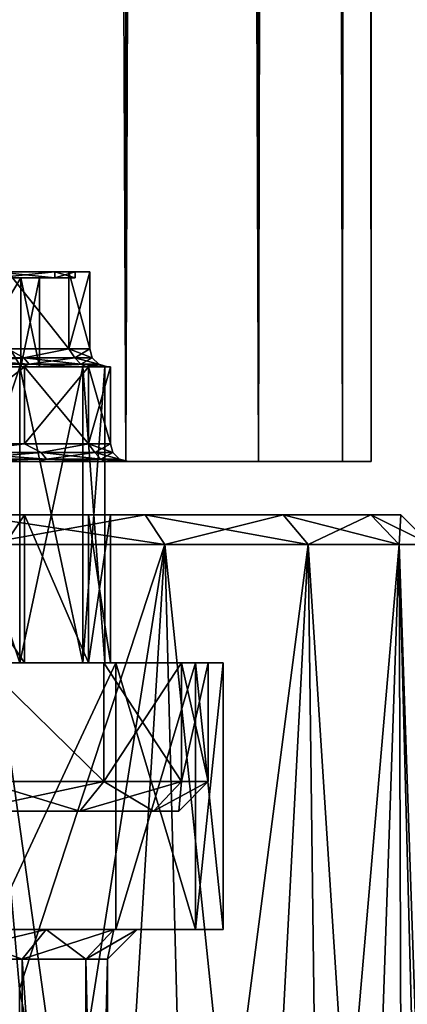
# Model space of a CAD drawing. Header units: millimetres. Extents: x -144 to 364, y -408 to 1133.
# Tile 105 of 256: x 6.06 to 12.61, y 29.99 to 46.61. Entities that reach past the tile are written whole.
import ezdxf

# ---------------------------------------------------------------- set-up
doc = ezdxf.new("R2010")
doc.units = ezdxf.units.MM
doc.header["$LTSCALE"] = 41.718519
for name, color, linetype in [('173', 7, 'CONTINUOUS'), ('174', 7, 'CONTINUOUS'), ('179', 7, 'CONTINUOUS'), ('183', 7, 'CONTINUOUS'), ('184', 7, 'CONTINUOUS'), ('357', 7, 'CONTINUOUS'), ('358', 7, 'CONTINUOUS'), ('359', 7, 'CONTINUOUS'), ('360', 7, 'CONTINUOUS'), ('361', 7, 'CONTINUOUS'), ('362', 7, 'CONTINUOUS'), ('363', 7, 'CONTINUOUS'), ('364', 7, 'CONTINUOUS'), ('368', 7, 'CONTINUOUS'), ('369', 7, 'CONTINUOUS'), ('370', 7, 'CONTINUOUS'), ('371', 7, 'CONTINUOUS'), ('375', 7, 'CONTINUOUS'), ('376', 7, 'CONTINUOUS'), ('389', 7, 'CONTINUOUS'), ('390', 7, 'CONTINUOUS'), ('391', 7, 'CONTINUOUS'), ('392', 7, 'CONTINUOUS'), ('393', 7, 'CONTINUOUS'), ('396', 7, 'CONTINUOUS'), ('397', 7, 'CONTINUOUS'), ('398', 7, 'CONTINUOUS'), ('400', 7, 'CONTINUOUS'), ('401', 7, 'CONTINUOUS'), ('408', 7, 'CONTINUOUS'), ('409', 7, 'CONTINUOUS'), ('410', 7, 'CONTINUOUS'), ('411', 7, 'CONTINUOUS'), ('417', 7, 'CONTINUOUS'), ('418', 7, 'CONTINUOUS'), ('431', 7, 'CONTINUOUS'), ('432', 7, 'CONTINUOUS'), ('433', 7, 'CONTINUOUS'), ('434', 7, 'CONTINUOUS'), ('435', 7, 'CONTINUOUS'), ('436', 7, 'CONTINUOUS'), ('437', 7, 'CONTINUOUS')]:
    doc.layers.add(name, color=color, linetype=linetype)

msp = doc.modelspace()

# ---------------------------------------------------------------- linework, layer by layer
at = {"layer": '173', "color": 7, "linetype": 'CONTINUOUS', "true_color": 0xaaaaaa}
for points in [[(6.108, 15.25, 4.438), (4.438, 15.25, 6.108), (4.438, 30.75, 6.108), (6.108, 15.25, 4.438)], [(6.108, 30.75, 4.438), (6.108, 15.25, 4.438), (4.438, 30.75, 6.108), (6.108, 30.75, 4.438)], [(7.18, 15.25, 2.333), (6.108, 15.25, 4.438), (6.108, 30.75, 4.438), (7.18, 15.25, 2.333)], [(7.18, 30.75, 2.333), (7.18, 15.25, 2.333), (6.108, 30.75, 4.438), (7.18, 30.75, 2.333)], [(7.55, 15.25), (7.18, 15.25, 2.333), (7.55, 30.75), (7.55, 15.25)], [(7.55, 30.75), (7.18, 15.25, 2.333), (7.18, 30.75, 2.333), (7.55, 30.75)]]:
    msp.add_3dface(points, dxfattribs=at)
at = {"layer": '174', "color": 7, "linetype": 'CONTINUOUS', "true_color": 0xaaaaaa}
for points in [[(5.584, 31.25, 7.686), (7.686, 31.25, 5.584), (2.488, 31.25, 7.656), (5.584, 31.25, 7.686)], [(2.488, 31.25, 7.656), (7.686, 31.25, 5.584), (4.732, 31.25, 6.513), (2.488, 31.25, 7.656)], [(7.686, 31.25, -5.584), (5.584, 31.25, -7.686), (4.732, 31.25, -6.513), (7.686, 31.25, -5.584)], [(6.513, 31.25, -4.732), (7.686, 31.25, -5.584), (4.732, 31.25, -6.513), (6.513, 31.25, -4.732)], [(4.732, 31.25, 6.513), (7.686, 31.25, 5.584), (6.513, 31.25, 4.732), (4.732, 31.25, 6.513)], [(9.035, 31.25, -2.936), (7.686, 31.25, -5.584), (6.513, 31.25, -4.732), (9.035, 31.25, -2.936)], [(7.656, 31.25, -2.488), (9.035, 31.25, -2.936), (6.513, 31.25, -4.732), (7.656, 31.25, -2.488)], [(7.686, 31.25, 5.584), (9.035, 31.25, 2.936), (6.513, 31.25, 4.732), (7.686, 31.25, 5.584)], [(6.513, 31.25, 4.732), (9.035, 31.25, 2.936), (7.656, 31.25, 2.488), (6.513, 31.25, 4.732)], [(8.05, 31.25), (9.035, 31.25, -2.936), (7.656, 31.25, -2.488), (8.05, 31.25)], [(9.035, 31.25, 2.936), (9.5, 31.25), (7.656, 31.25, 2.488), (9.035, 31.25, 2.936)], [(7.656, 31.25, 2.488), (9.5, 31.25), (8.05, 31.25), (7.656, 31.25, 2.488)], [(9.5, 31.25), (9.035, 31.25, -2.936), (8.05, 31.25), (9.5, 31.25)]]:
    msp.add_3dface(points, dxfattribs=at)
at = {"layer": '179', "color": 7, "linetype": 'CONTINUOUS', "true_color": 0xaaaaaa}
for points in [[(4.438, 15.25, -6.108), (6.108, 15.25, -4.438), (4.438, 30.75, -6.108), (4.438, 15.25, -6.108)], [(4.438, 30.75, -6.108), (6.108, 15.25, -4.438), (6.108, 30.75, -4.438), (4.438, 30.75, -6.108)], [(6.108, 15.25, -4.438), (7.18, 15.25, -2.333), (6.108, 30.75, -4.438), (6.108, 15.25, -4.438)], [(6.108, 30.75, -4.438), (7.18, 15.25, -2.333), (7.18, 30.75, -2.333), (6.108, 30.75, -4.438)], [(7.18, 15.25, -2.333), (7.55, 15.25), (7.18, 30.75, -2.333), (7.18, 15.25, -2.333)], [(7.55, 15.25), (7.55, 30.75), (7.18, 30.75, -2.333), (7.55, 15.25)]]:
    msp.add_3dface(points, dxfattribs=at)
at = {"layer": '183', "color": 7, "linetype": 'CONTINUOUS', "true_color": 0xaaaaaa}
for points in [[(6.108, 30.75, 4.438), (4.438, 30.75, 6.108), (6.513, 31.25, 4.732), (6.108, 30.75, 4.438)], [(4.438, 30.75, 6.108), (4.732, 31.25, 6.513), (6.513, 31.25, 4.732), (4.438, 30.75, 6.108)], [(7.18, 30.75, 2.333), (6.108, 30.75, 4.438), (7.656, 31.25, 2.488), (7.18, 30.75, 2.333)], [(6.108, 30.75, 4.438), (6.513, 31.25, 4.732), (7.656, 31.25, 2.488), (6.108, 30.75, 4.438)], [(7.55, 30.75), (7.18, 30.75, 2.333), (8.05, 31.25), (7.55, 30.75)], [(7.18, 30.75, 2.333), (7.656, 31.25, 2.488), (8.05, 31.25), (7.18, 30.75, 2.333)]]:
    msp.add_3dface(points, dxfattribs=at)
at = {"layer": '184', "color": 7, "linetype": 'CONTINUOUS', "true_color": 0xaaaaaa}
for points in [[(4.732, 31.25, -6.513), (4.438, 30.75, -6.108), (6.108, 30.75, -4.438), (4.732, 31.25, -6.513)], [(6.513, 31.25, -4.732), (4.732, 31.25, -6.513), (6.108, 30.75, -4.438), (6.513, 31.25, -4.732)], [(6.513, 31.25, -4.732), (6.108, 30.75, -4.438), (7.18, 30.75, -2.333), (6.513, 31.25, -4.732)], [(7.656, 31.25, -2.488), (6.513, 31.25, -4.732), (7.18, 30.75, -2.333), (7.656, 31.25, -2.488)], [(7.55, 30.75), (7.656, 31.25, -2.488), (7.18, 30.75, -2.333), (7.55, 30.75)], [(7.55, 30.75), (8.05, 31.25), (7.656, 31.25, -2.488), (7.55, 30.75)]]:
    msp.add_3dface(points, dxfattribs=at)
at = {"layer": '357', "color": 7, "linetype": 'CONTINUOUS', "true_color": 0xaaaaaa}
for points in [[(6.657, 42.35, 2.163), (5.663, 42.35, 4.114), (6.657, 42.25, 2.163), (6.657, 42.35, 2.163)], [(6.657, 42.25, 2.163), (5.663, 42.35, 4.114), (5.663, 42.25, 4.115), (6.657, 42.25, 2.163)], [(7, 42.35), (6.657, 42.35, 2.163), (7, 42.25), (7, 42.35)], [(7, 42.25), (6.657, 42.35, 2.163), (6.657, 42.25, 2.163), (7, 42.25)]]:
    msp.add_3dface(points, dxfattribs=at)
at = {"layer": '358', "color": 7, "linetype": 'CONTINUOUS', "true_color": 0xaaaaaa}
for points in [[(6.657, 42.25, 2.163), (5.663, 42.25, 4.115), (5.178, 42.25, 3.762), (6.657, 42.25, 2.163)], [(6.087, 42.25, 1.978), (6.657, 42.25, 2.163), (5.178, 42.25, 3.762), (6.087, 42.25, 1.978)], [(5.663, 42.25, -4.115), (6.657, 42.25, -2.163), (5.178, 42.25, -3.762), (5.663, 42.25, -4.115)], [(5.178, 42.25, -3.762), (6.657, 42.25, -2.163), (6.087, 42.25, -1.978), (5.178, 42.25, -3.762)], [(6.657, 42.25, -2.163), (7, 42.25), (6.087, 42.25, -1.978), (6.657, 42.25, -2.163)], [(6.087, 42.25, -1.978), (7, 42.25), (6.4, 42.25), (6.087, 42.25, -1.978)], [(6.4, 42.25), (6.657, 42.25, 2.163), (6.087, 42.25, 1.978), (6.4, 42.25)], [(7, 42.25), (6.657, 42.25, 2.163), (6.4, 42.25), (7, 42.25)]]:
    msp.add_3dface(points, dxfattribs=at)
at = {"layer": '359', "color": 7, "linetype": 'CONTINUOUS', "true_color": 0xaaaaaa}
for points in [[(6.087, 42.25, 1.978), (5.178, 42.25, 3.762), (6.087, 40.75, 1.978), (6.087, 42.25, 1.978)], [(6.087, 40.75, 1.978), (5.178, 42.25, 3.762), (5.178, 40.75, 3.762), (6.087, 40.75, 1.978)], [(6.4, 42.25), (6.087, 42.25, 1.978), (6.4, 40.75), (6.4, 42.25)], [(6.4, 40.75), (6.087, 42.25, 1.978), (6.087, 40.75, 1.978), (6.4, 40.75)]]:
    msp.add_3dface(points, dxfattribs=at)
at = {"layer": '360', "color": 7, "linetype": 'CONTINUOUS', "true_color": 0xaaaaaa}
for points in [[(5.178, 40.75, 3.762), (3.762, 40.75, 5.178), (6.068, 40.75, 4.408), (5.178, 40.75, 3.762)], [(6.068, 40.75, 4.408), (3.762, 40.75, 5.178), (4.408, 40.75, 6.068), (6.068, 40.75, 4.408)], [(6.068, 40.75, -4.408), (4.408, 40.75, -6.068), (3.762, 40.75, -5.178), (6.068, 40.75, -4.408)], [(5.178, 40.75, -3.762), (6.068, 40.75, -4.408), (3.762, 40.75, -5.178), (5.178, 40.75, -3.762)], [(6.087, 40.75, 1.978), (5.178, 40.75, 3.762), (7.133, 40.75, 2.318), (6.087, 40.75, 1.978)], [(7.133, 40.75, 2.318), (5.178, 40.75, 3.762), (6.068, 40.75, 4.408), (7.133, 40.75, 2.318)], [(7.133, 40.75, -2.318), (6.068, 40.75, -4.408), (5.178, 40.75, -3.762), (7.133, 40.75, -2.318)], [(6.087, 40.75, -1.978), (7.133, 40.75, -2.318), (5.178, 40.75, -3.762), (6.087, 40.75, -1.978)], [(6.4, 40.75), (6.087, 40.75, 1.978), (7.5, 40.75), (6.4, 40.75)], [(6.4, 40.75), (7.133, 40.75, -2.318), (6.087, 40.75, -1.978), (6.4, 40.75)], [(7.5, 40.75), (6.087, 40.75, 1.978), (7.133, 40.75, 2.318), (7.5, 40.75)], [(7.133, 40.75, -2.318), (6.4, 40.75), (7.5, 40.75), (7.133, 40.75, -2.318)]]:
    msp.add_3dface(points, dxfattribs=at)
at = {"layer": '361', "color": 7, "linetype": 'CONTINUOUS', "true_color": 0xaaaaaa}
for points in [[(6.068, 40.75, 4.408), (4.408, 40.75, 6.068), (6.068, 35.75, 4.408), (6.068, 40.75, 4.408)], [(6.068, 35.75, 4.408), (4.408, 40.75, 6.068), (4.408, 35.75, 6.068), (6.068, 35.75, 4.408)], [(7.133, 40.75, 2.318), (6.068, 40.75, 4.408), (7.133, 35.75, 2.318), (7.133, 40.75, 2.318)], [(7.133, 35.75, 2.318), (6.068, 40.75, 4.408), (6.068, 35.75, 4.408), (7.133, 35.75, 2.318)], [(7.5, 40.75), (7.133, 40.75, 2.318), (7.5, 35.75), (7.5, 40.75)], [(7.5, 35.75), (7.133, 40.75, 2.318), (7.133, 35.75, 2.318), (7.5, 35.75)]]:
    msp.add_3dface(points, dxfattribs=at)
at = {"layer": '362', "color": 7, "linetype": 'CONTINUOUS', "true_color": 0xaaaaaa}
for points in [[(6.068, 35.75, 4.408), (4.408, 35.75, 6.068), (6.149, 35.75, 4.467), (6.068, 35.75, 4.408)], [(6.149, 35.75, 4.467), (4.408, 35.75, 6.068), (4.467, 35.75, 6.149), (6.149, 35.75, 4.467)], [(6.149, 35.75, -4.467), (4.467, 35.75, -6.149), (4.408, 35.75, -6.068), (6.149, 35.75, -4.467)], [(6.068, 35.75, -4.408), (6.149, 35.75, -4.467), (4.408, 35.75, -6.068), (6.068, 35.75, -4.408)], [(7.133, 35.75, 2.318), (6.068, 35.75, 4.408), (7.228, 35.75, 2.349), (7.133, 35.75, 2.318)], [(7.228, 35.75, 2.349), (6.068, 35.75, 4.408), (6.149, 35.75, 4.467), (7.228, 35.75, 2.349)], [(7.228, 35.75, -2.349), (6.149, 35.75, -4.467), (6.068, 35.75, -4.408), (7.228, 35.75, -2.349)], [(7.133, 35.75, -2.318), (7.228, 35.75, -2.349), (6.068, 35.75, -4.408), (7.133, 35.75, -2.318)], [(7.5, 35.75), (7.133, 35.75, 2.318), (7.6, 35.75), (7.5, 35.75)], [(7.5, 35.75), (7.228, 35.75, -2.349), (7.133, 35.75, -2.318), (7.5, 35.75)], [(7.6, 35.75), (7.133, 35.75, 2.318), (7.228, 35.75, 2.349), (7.6, 35.75)], [(7.228, 35.75, -2.349), (7.5, 35.75), (7.6, 35.75), (7.228, 35.75, -2.349)]]:
    msp.add_3dface(points, dxfattribs=at)
at = {"layer": '363', "color": 7, "linetype": 'CONTINUOUS', "true_color": 0xaaaaaa}
for points in [[(7.483, 35.75, 5.437), (5.437, 35.75, 7.483), (7.483, 33.75, 5.437), (7.483, 35.75, 5.437)], [(7.483, 33.75, 5.437), (5.437, 35.75, 7.483), (5.437, 33.75, 7.483), (7.483, 33.75, 5.437)], [(8.797, 35.75, 2.858), (7.483, 35.75, 5.437), (8.797, 33.75, 2.858), (8.797, 35.75, 2.858)], [(8.797, 33.75, 2.858), (7.483, 35.75, 5.437), (7.483, 33.75, 5.437), (8.797, 33.75, 2.858)], [(9.25, 35.75), (8.797, 35.75, 2.858), (9.25, 33.75), (9.25, 35.75)], [(9.25, 33.75), (8.797, 35.75, 2.858), (8.797, 33.75, 2.858), (9.25, 33.75)]]:
    msp.add_3dface(points, dxfattribs=at)
at = {"layer": '364', "color": 7, "linetype": 'CONTINUOUS', "true_color": 0xaaaaaa}
for points in [[(5.143, 33.25, 7.079), (-7.079, 33.25, 5.143), (7.079, 33.25, 5.143), (5.143, 33.25, 7.079)], [(7.079, 33.25, 5.143), (-7.079, 33.25, 5.143), (0, 33.25, 4.041), (7.079, 33.25, 5.143)], [(-5.143, 33.25, -7.079), (7.079, 33.25, -5.143), (-7.079, 33.25, -5.143), (-5.143, 33.25, -7.079)], [(-7.079, 33.25, -5.143), (7.079, 33.25, -5.143), (0, 33.25, -4.041), (-7.079, 33.25, -5.143)], [(5.143, 33.25, -7.079), (7.079, 33.25, -5.143), (-5.143, 33.25, -7.079), (5.143, 33.25, -7.079)], [(0.933, 33.25, 3.503), (7.079, 33.25, 5.143), (0, 33.25, 4.041), (0.933, 33.25, 3.503)], [(7.079, 33.25, -5.143), (8.322, 33.25, -2.704), (0, 33.25, -4.041), (7.079, 33.25, -5.143)], [(0, 33.25, -4.041), (8.322, 33.25, -2.704), (0.933, 33.25, -3.503), (0, 33.25, -4.041)], [(1.813, 33.25, 3.139), (7.079, 33.25, 5.143), (0.933, 33.25, 3.503), (1.813, 33.25, 3.139)], [(0.933, 33.25, -3.503), (8.322, 33.25, -2.704), (1.813, 33.25, -3.139), (0.933, 33.25, -3.503)], [(8.322, 33.25, 2.704), (7.079, 33.25, 5.143), (1.813, 33.25, 3.139), (8.322, 33.25, 2.704)], [(2.567, 33.25, 2.559), (8.322, 33.25, 2.704), (1.813, 33.25, 3.139), (2.567, 33.25, 2.559)], [(1.813, 33.25, -3.139), (8.322, 33.25, -2.704), (2.567, 33.25, -2.559), (1.813, 33.25, -3.139)], [(3.5, 33.25, 2.021), (8.322, 33.25, 2.704), (2.567, 33.25, 2.559), (3.5, 33.25, 2.021)], [(8.322, 33.25, -2.704), (8.75, 33.25), (2.567, 33.25, -2.559), (8.322, 33.25, -2.704)], [(2.567, 33.25, -2.559), (8.75, 33.25), (3.5, 33.25, -2.021), (2.567, 33.25, -2.559)], [(8.322, 33.25, 2.704), (3.5, 33.25, 2.021), (3.5, 33.25, 0.944), (8.322, 33.25, 2.704)], [(3.625, 33.25), (8.322, 33.25, 2.704), (3.5, 33.25, 0.944), (3.625, 33.25)], [(3.5, 33.25, -2.021), (8.75, 33.25), (3.5, 33.25, -0.944), (3.5, 33.25, -2.021)], [(3.5, 33.25, -0.944), (8.75, 33.25), (3.625, 33.25), (3.5, 33.25, -0.944)], [(8.75, 33.25), (8.322, 33.25, 2.704), (3.625, 33.25), (8.75, 33.25)]]:
    msp.add_3dface(points, dxfattribs=at)
at = {"layer": '368', "color": 7, "linetype": 'CONTINUOUS', "true_color": 0xaaaaaa}
for points in [[(6.657, 42.25, -2.163), (5.663, 42.25, -4.115), (6.657, 42.35, -2.163), (6.657, 42.25, -2.163)], [(6.657, 42.35, -2.163), (5.663, 42.25, -4.115), (5.663, 42.35, -4.114), (6.657, 42.35, -2.163)], [(7, 42.35), (7, 42.25), (6.657, 42.25, -2.163), (7, 42.35)], [(7, 42.35), (6.657, 42.25, -2.163), (6.657, 42.35, -2.163), (7, 42.35)]]:
    msp.add_3dface(points, dxfattribs=at)
at = {"layer": '369', "color": 7, "linetype": 'CONTINUOUS', "true_color": 0xaaaaaa}
for points in [[(5.178, 42.25, -3.762), (6.087, 42.25, -1.978), (5.178, 40.75, -3.762), (5.178, 42.25, -3.762)], [(6.087, 42.25, -1.978), (6.087, 40.75, -1.978), (5.178, 40.75, -3.762), (6.087, 42.25, -1.978)], [(6.087, 42.25, -1.978), (6.4, 42.25), (6.087, 40.75, -1.978), (6.087, 42.25, -1.978)], [(6.4, 42.25), (6.4, 40.75), (6.087, 40.75, -1.978), (6.4, 42.25)]]:
    msp.add_3dface(points, dxfattribs=at)
at = {"layer": '370', "color": 7, "linetype": 'CONTINUOUS', "true_color": 0xaaaaaa}
for points in [[(4.408, 40.75, -6.068), (6.068, 40.75, -4.408), (4.408, 35.75, -6.068), (4.408, 40.75, -6.068)], [(6.068, 40.75, -4.408), (6.068, 35.75, -4.408), (4.408, 35.75, -6.068), (6.068, 40.75, -4.408)], [(6.068, 40.75, -4.408), (7.133, 40.75, -2.318), (6.068, 35.75, -4.408), (6.068, 40.75, -4.408)], [(7.133, 40.75, -2.318), (7.133, 35.75, -2.318), (6.068, 35.75, -4.408), (7.133, 40.75, -2.318)], [(7.133, 40.75, -2.318), (7.5, 40.75), (7.133, 35.75, -2.318), (7.133, 40.75, -2.318)], [(7.5, 40.75), (7.5, 35.75), (7.133, 35.75, -2.318), (7.5, 40.75)]]:
    msp.add_3dface(points, dxfattribs=at)
at = {"layer": '371', "color": 7, "linetype": 'CONTINUOUS', "true_color": 0xaaaaaa}
for points in [[(5.437, 35.75, -7.483), (7.483, 35.75, -5.437), (7.483, 33.75, -5.437), (5.437, 35.75, -7.483)], [(5.437, 33.75, -7.483), (5.437, 35.75, -7.483), (7.483, 33.75, -5.437), (5.437, 33.75, -7.483)], [(7.483, 35.75, -5.437), (8.797, 35.75, -2.858), (7.483, 33.75, -5.437), (7.483, 35.75, -5.437)], [(7.483, 33.75, -5.437), (8.797, 35.75, -2.858), (8.797, 33.75, -2.858), (7.483, 33.75, -5.437)], [(9.25, 35.75), (9.25, 33.75), (8.797, 33.75, -2.858), (9.25, 35.75)], [(8.797, 35.75, -2.858), (9.25, 35.75), (8.797, 33.75, -2.858), (8.797, 35.75, -2.858)]]:
    msp.add_3dface(points, dxfattribs=at)
at = {"layer": '375', "color": 7, "linetype": 'CONTINUOUS', "true_color": 0xaaaaaa}
for points in [[(5.437, 33.75, 7.483), (5.143, 33.25, 7.079), (7.079, 33.25, 5.143), (5.437, 33.75, 7.483)], [(7.483, 33.75, 5.437), (5.437, 33.75, 7.483), (7.079, 33.25, 5.143), (7.483, 33.75, 5.437)], [(7.483, 33.75, 5.437), (7.079, 33.25, 5.143), (8.322, 33.25, 2.704), (7.483, 33.75, 5.437)], [(8.797, 33.75, 2.858), (7.483, 33.75, 5.437), (8.322, 33.25, 2.704), (8.797, 33.75, 2.858)], [(8.797, 33.75, 2.858), (8.322, 33.25, 2.704), (8.75, 33.25), (8.797, 33.75, 2.858)], [(9.25, 33.75), (8.797, 33.75, 2.858), (8.75, 33.25), (9.25, 33.75)]]:
    msp.add_3dface(points, dxfattribs=at)
at = {"layer": '376', "color": 7, "linetype": 'CONTINUOUS', "true_color": 0xaaaaaa}
for points in [[(7.079, 33.25, -5.143), (5.143, 33.25, -7.079), (7.483, 33.75, -5.437), (7.079, 33.25, -5.143)], [(5.143, 33.25, -7.079), (5.437, 33.75, -7.483), (7.483, 33.75, -5.437), (5.143, 33.25, -7.079)], [(8.322, 33.25, -2.704), (7.079, 33.25, -5.143), (8.797, 33.75, -2.858), (8.322, 33.25, -2.704)], [(7.079, 33.25, -5.143), (7.483, 33.75, -5.437), (8.797, 33.75, -2.858), (7.079, 33.25, -5.143)], [(9.25, 33.75), (8.75, 33.25), (8.322, 33.25, -2.704), (9.25, 33.75)], [(9.25, 33.75), (8.322, 33.25, -2.704), (8.797, 33.75, -2.858), (9.25, 33.75)]]:
    msp.add_3dface(points, dxfattribs=at)
at = {"layer": '389', "color": 7, "linetype": 'CONTINUOUS', "true_color": 0xaaaaaa}
for points in [[(7.686, 31.25, 5.584), (5.584, 31.25, 7.686), (7.686, 35.75, 5.584), (7.686, 31.25, 5.584)], [(7.686, 35.75, 5.584), (5.584, 31.25, 7.686), (5.584, 35.75, 7.686), (7.686, 35.75, 5.584)], [(9.035, 31.25, 2.936), (7.686, 31.25, 5.584), (9.035, 35.75, 2.936), (9.035, 31.25, 2.936)], [(9.035, 35.75, 2.936), (7.686, 31.25, 5.584), (7.686, 35.75, 5.584), (9.035, 35.75, 2.936)], [(9.5, 31.25), (9.035, 31.25, 2.936), (9.5, 35.75), (9.5, 31.25)], [(9.5, 35.75), (9.035, 31.25, 2.936), (9.035, 35.75, 2.936), (9.5, 35.75)]]:
    msp.add_3dface(points, dxfattribs=at)
at = {"layer": '390', "color": 7, "linetype": 'CONTINUOUS', "true_color": 0xaaaaaa}
for points in [[(5.437, 35.75, 7.483), (7.483, 35.75, 5.437), (7.686, 35.75, 5.584), (5.437, 35.75, 7.483)], [(5.437, 35.75, 7.483), (7.686, 35.75, 5.584), (5.584, 35.75, 7.686), (5.437, 35.75, 7.483)], [(7.483, 35.75, -5.437), (5.437, 35.75, -7.483), (7.686, 35.75, -5.584), (7.483, 35.75, -5.437)], [(7.686, 35.75, -5.584), (5.437, 35.75, -7.483), (5.584, 35.75, -7.686), (7.686, 35.75, -5.584)], [(7.483, 35.75, 5.437), (8.797, 35.75, 2.858), (9.035, 35.75, 2.936), (7.483, 35.75, 5.437)], [(7.483, 35.75, 5.437), (9.035, 35.75, 2.936), (7.686, 35.75, 5.584), (7.483, 35.75, 5.437)], [(8.797, 35.75, -2.858), (7.483, 35.75, -5.437), (9.035, 35.75, -2.936), (8.797, 35.75, -2.858)], [(9.035, 35.75, -2.936), (7.483, 35.75, -5.437), (7.686, 35.75, -5.584), (9.035, 35.75, -2.936)], [(8.797, 35.75, 2.858), (9.25, 35.75), (9.035, 35.75, 2.936), (8.797, 35.75, 2.858)], [(9.25, 35.75), (8.797, 35.75, -2.858), (9.5, 35.75), (9.25, 35.75)], [(9.5, 35.75), (8.797, 35.75, -2.858), (9.035, 35.75, -2.936), (9.5, 35.75)], [(9.25, 35.75), (9.5, 35.75), (9.035, 35.75, 2.936), (9.25, 35.75)]]:
    msp.add_3dface(points, dxfattribs=at)
at = {"layer": '391', "color": 7, "linetype": 'CONTINUOUS', "true_color": 0xaaaaaa}
for points in [[(6.149, 35.75, 4.467), (4.467, 35.75, 6.149), (6.149, 38.25, 4.467), (6.149, 35.75, 4.467)], [(6.149, 38.25, 4.467), (4.467, 35.75, 6.149), (4.467, 38.25, 6.149), (6.149, 38.25, 4.467)], [(7.228, 35.75, 2.349), (6.149, 35.75, 4.467), (6.149, 38.25, 4.467), (7.228, 35.75, 2.349)], [(7.228, 38.25, 2.348), (7.228, 35.75, 2.349), (6.149, 38.25, 4.467), (7.228, 38.25, 2.348)], [(7.6, 35.75), (7.228, 35.75, 2.349), (7.6, 38.25), (7.6, 35.75)], [(7.6, 38.25), (7.228, 35.75, 2.349), (7.228, 38.25, 2.348), (7.6, 38.25)]]:
    msp.add_3dface(points, dxfattribs=at)
at = {"layer": '392', "color": 7, "linetype": 'CONTINUOUS', "true_color": 0xaaaaaa}
for points in [[(-8.186, 38.25, -9.447), (-10.516, 38.25, -6.758), (8.186, 38.25, -9.447), (-8.186, 38.25, -9.447)], [(8.186, 38.25, -9.447), (-10.516, 38.25, -6.758), (0, 38.25, -7.6), (8.186, 38.25, -9.447)], [(10.516, 38.25, 6.758), (0, 38.25, 7.6), (-8.186, 38.25, 9.447), (10.516, 38.25, 6.758)], [(5.193, 38.25, -11.37), (-8.186, 38.25, -9.447), (8.186, 38.25, -9.447), (5.193, 38.25, -11.37)], [(8.186, 38.25, 9.447), (10.516, 38.25, 6.758), (-8.186, 38.25, 9.447), (8.186, 38.25, 9.447)], [(-5.193, 38.25, 11.37), (8.186, 38.25, 9.447), (-8.186, 38.25, 9.447), (-5.193, 38.25, 11.37)], [(5.193, 38.25, 11.37), (8.186, 38.25, 9.447), (-5.193, 38.25, 11.37), (5.193, 38.25, 11.37)], [(2.348, 38.25, 7.228), (0, 38.25, 7.6), (10.516, 38.25, 6.758), (2.348, 38.25, 7.228)], [(2.348, 38.25, -7.228), (8.186, 38.25, -9.447), (0, 38.25, -7.6), (2.348, 38.25, -7.228)], [(4.467, 38.25, 6.149), (2.348, 38.25, 7.228), (10.516, 38.25, 6.758), (4.467, 38.25, 6.149)], [(10.516, 38.25, -6.758), (8.186, 38.25, -9.447), (2.348, 38.25, -7.228), (10.516, 38.25, -6.758)], [(4.467, 38.25, -6.149), (10.516, 38.25, -6.758), (2.348, 38.25, -7.228), (4.467, 38.25, -6.149)], [(6.149, 38.25, 4.467), (4.467, 38.25, 6.149), (11.994, 38.25, 3.522), (6.149, 38.25, 4.467)], [(11.994, 38.25, 3.522), (4.467, 38.25, 6.149), (10.516, 38.25, 6.758), (11.994, 38.25, 3.522)], [(6.149, 38.25, -4.467), (10.516, 38.25, -6.758), (4.467, 38.25, -6.149), (6.149, 38.25, -4.467)], [(7.228, 38.25, 2.348), (6.149, 38.25, 4.467), (11.994, 38.25, 3.522), (7.228, 38.25, 2.348)], [(11.994, 38.25, -3.522), (10.516, 38.25, -6.758), (6.149, 38.25, -4.467), (11.994, 38.25, -3.522)], [(7.228, 38.25, -2.348), (11.994, 38.25, -3.522), (6.149, 38.25, -4.467), (7.228, 38.25, -2.348)], [(7.6, 38.25), (7.228, 38.25, 2.348), (12.5, 38.25), (7.6, 38.25)], [(7.6, 38.25), (11.994, 38.25, -3.522), (7.228, 38.25, -2.348), (7.6, 38.25)], [(12.5, 38.25), (7.228, 38.25, 2.348), (11.994, 38.25, 3.522), (12.5, 38.25)], [(11.994, 38.25, -3.522), (7.6, 38.25), (12.5, 38.25), (11.994, 38.25, -3.522)]]:
    msp.add_3dface(points, dxfattribs=at)
at = {"layer": '393', "color": 7, "linetype": 'CONTINUOUS', "true_color": 0xaaaaaa}
for points in [[(5.4, 37.75, 11.825), (6.062, 30.25, 11.5), (7.562, 22.25, 10.574), (5.4, 37.75, 11.825)], [(8.513, 37.75, 9.825), (5.4, 37.75, 11.825), (7.562, 22.25, 10.574), (8.513, 37.75, 9.825)], [(8.923, 22.25, 9.454), (8.513, 37.75, 9.825), (7.562, 22.25, 10.574), (8.923, 22.25, 9.454)], [(10.936, 37.75, 7.028), (8.513, 37.75, 9.825), (10.12, 22.25, 8.16), (10.936, 37.75, 7.028)], [(10.12, 22.25, 8.16), (8.513, 37.75, 9.825), (8.923, 22.25, 9.454), (10.12, 22.25, 8.16)], [(11.131, 22.25, 6.715), (10.936, 37.75, 7.028), (10.12, 22.25, 8.16), (11.131, 22.25, 6.715)], [(12.473, 37.75, 3.662), (10.936, 37.75, 7.028), (11.937, 22.25, 5.148), (12.473, 37.75, 3.662)], [(11.937, 22.25, 5.148), (10.936, 37.75, 7.028), (11.131, 22.25, 6.715), (11.937, 22.25, 5.148)], [(12.524, 22.25, 3.485), (12.473, 37.75, 3.662), (11.937, 22.25, 5.148), (12.524, 22.25, 3.485)], [(13, 37.75), (12.473, 37.75, 3.662), (13, 22.25), (13, 37.75)], [(13, 22.25), (12.473, 37.75, 3.662), (12.88, 22.25, 1.759), (13, 22.25)], [(12.88, 22.25, 1.759), (12.473, 37.75, 3.662), (12.524, 22.25, 3.485), (12.88, 22.25, 1.759)], [(7.562, 22.25, 10.574), (6.062, 30.25, 11.5), (6.062, 22.25, 11.5), (7.562, 22.25, 10.574)]]:
    msp.add_3dface(points, dxfattribs=at)
at = {"layer": '396', "color": 7, "linetype": 'CONTINUOUS', "true_color": 0xaaaaaa}
for points in [[(5.584, 31.25, -7.686), (7.686, 31.25, -5.584), (7.686, 35.75, -5.584), (5.584, 31.25, -7.686)], [(5.584, 31.25, -7.686), (7.686, 35.75, -5.584), (5.584, 35.75, -7.686), (5.584, 31.25, -7.686)], [(7.686, 31.25, -5.584), (9.035, 31.25, -2.936), (7.686, 35.75, -5.584), (7.686, 31.25, -5.584)], [(9.035, 31.25, -2.936), (9.035, 35.75, -2.936), (7.686, 35.75, -5.584), (9.035, 31.25, -2.936)], [(9.035, 31.25, -2.936), (9.5, 31.25), (9.035, 35.75, -2.936), (9.035, 31.25, -2.936)], [(9.5, 31.25), (9.5, 35.75), (9.035, 35.75, -2.936), (9.5, 31.25)]]:
    msp.add_3dface(points, dxfattribs=at)
at = {"layer": '397', "color": 7, "linetype": 'CONTINUOUS', "true_color": 0xaaaaaa}
for points in [[(4.467, 35.75, -6.149), (6.149, 35.75, -4.467), (4.467, 38.25, -6.149), (4.467, 35.75, -6.149)], [(6.149, 35.75, -4.467), (6.149, 38.25, -4.467), (4.467, 38.25, -6.149), (6.149, 35.75, -4.467)], [(6.149, 35.75, -4.467), (7.228, 35.75, -2.349), (6.149, 38.25, -4.467), (6.149, 35.75, -4.467)], [(7.228, 35.75, -2.349), (7.228, 38.25, -2.348), (6.149, 38.25, -4.467), (7.228, 35.75, -2.349)], [(7.228, 35.75, -2.349), (7.6, 35.75), (7.228, 38.25, -2.348), (7.228, 35.75, -2.349)], [(7.6, 35.75), (7.6, 38.25), (7.228, 38.25, -2.348), (7.6, 35.75)]]:
    msp.add_3dface(points, dxfattribs=at)
at = {"layer": '398', "color": 7, "linetype": 'CONTINUOUS', "true_color": 0xaaaaaa}
for points in [[(5.4, 37.75, -11.825), (8.513, 37.75, -9.825), (6.062, 30.25, -11.5), (5.4, 37.75, -11.825)], [(7.562, 22.25, -10.574), (6.062, 22.25, -11.5), (8.513, 37.75, -9.825), (7.562, 22.25, -10.574)], [(8.513, 37.75, -9.825), (6.062, 22.25, -11.5), (6.062, 30.25, -11.5), (8.513, 37.75, -9.825)], [(8.923, 22.25, -9.454), (7.562, 22.25, -10.574), (8.513, 37.75, -9.825), (8.923, 22.25, -9.454)], [(10.936, 37.75, -7.028), (8.923, 22.25, -9.454), (8.513, 37.75, -9.825), (10.936, 37.75, -7.028)], [(10.12, 22.25, -8.16), (8.923, 22.25, -9.454), (10.936, 37.75, -7.028), (10.12, 22.25, -8.16)], [(11.131, 22.25, -6.715), (10.12, 22.25, -8.16), (10.936, 37.75, -7.028), (11.131, 22.25, -6.715)], [(12.473, 37.75, -3.662), (11.131, 22.25, -6.715), (10.936, 37.75, -7.028), (12.473, 37.75, -3.662)], [(11.937, 22.25, -5.148), (11.131, 22.25, -6.715), (12.473, 37.75, -3.662), (11.937, 22.25, -5.148)], [(12.524, 22.25, -3.485), (11.937, 22.25, -5.148), (12.473, 37.75, -3.662), (12.524, 22.25, -3.485)], [(13, 37.75), (12.524, 22.25, -3.485), (12.473, 37.75, -3.662), (13, 37.75)], [(12.524, 22.25, -3.485), (13, 37.75), (12.88, 22.25, -1.759), (12.524, 22.25, -3.485)]]:
    msp.add_3dface(points, dxfattribs=at)
at = {"layer": '400', "color": 7, "linetype": 'CONTINUOUS', "true_color": 0xaaaaaa}
for points in [[(8.186, 38.25, 9.447), (5.193, 38.25, 11.37), (8.513, 37.75, 9.825), (8.186, 38.25, 9.447)], [(5.193, 38.25, 11.37), (5.4, 37.75, 11.825), (8.513, 37.75, 9.825), (5.193, 38.25, 11.37)], [(10.516, 38.25, 6.758), (8.186, 38.25, 9.447), (10.936, 37.75, 7.028), (10.516, 38.25, 6.758)], [(8.186, 38.25, 9.447), (8.513, 37.75, 9.825), (10.936, 37.75, 7.028), (8.186, 38.25, 9.447)], [(11.994, 38.25, 3.522), (10.516, 38.25, 6.758), (12.473, 37.75, 3.662), (11.994, 38.25, 3.522)], [(10.516, 38.25, 6.758), (10.936, 37.75, 7.028), (12.473, 37.75, 3.662), (10.516, 38.25, 6.758)], [(12.5, 38.25), (11.994, 38.25, 3.522), (13, 37.75), (12.5, 38.25)], [(11.994, 38.25, 3.522), (12.473, 37.75, 3.662), (13, 37.75), (11.994, 38.25, 3.522)]]:
    msp.add_3dface(points, dxfattribs=at)
at = {"layer": '401', "color": 7, "linetype": 'CONTINUOUS', "true_color": 0xaaaaaa}
for points in [[(5.193, 38.25, -11.37), (8.186, 38.25, -9.447), (5.4, 37.75, -11.825), (5.193, 38.25, -11.37)], [(8.186, 38.25, -9.447), (8.513, 37.75, -9.825), (5.4, 37.75, -11.825), (8.186, 38.25, -9.447)], [(8.186, 38.25, -9.447), (10.516, 38.25, -6.758), (8.513, 37.75, -9.825), (8.186, 38.25, -9.447)], [(10.516, 38.25, -6.758), (10.936, 37.75, -7.028), (8.513, 37.75, -9.825), (10.516, 38.25, -6.758)], [(10.516, 38.25, -6.758), (11.994, 38.25, -3.522), (10.936, 37.75, -7.028), (10.516, 38.25, -6.758)], [(11.994, 38.25, -3.522), (12.473, 37.75, -3.662), (10.936, 37.75, -7.028), (11.994, 38.25, -3.522)], [(11.994, 38.25, -3.522), (12.5, 38.25), (12.473, 37.75, -3.662), (11.994, 38.25, -3.522)], [(12.5, 38.25), (13, 37.75), (12.473, 37.75, -3.662), (12.5, 38.25)]]:
    msp.add_3dface(points, dxfattribs=at)
at = {"layer": '408', "color": 7, "linetype": 'CONTINUOUS', "true_color": 0xaaaaaa}
for points in [[(7.858, 696.25, 9.069), (4.985, 696.25, 10.916), (7.858, 39.15, 9.069), (7.858, 696.25, 9.069)], [(7.858, 39.15, 9.069), (4.985, 696.25, 10.916), (4.985, 39.15, 10.916), (7.858, 39.15, 9.069)], [(10.095, 696.25, 6.488), (7.858, 696.25, 9.069), (10.095, 39.15, 6.488), (10.095, 696.25, 6.488)], [(10.095, 39.15, 6.488), (7.858, 696.25, 9.069), (7.858, 39.15, 9.069), (10.095, 39.15, 6.488)], [(11.514, 696.25, 3.381), (10.095, 696.25, 6.488), (11.514, 39.15, 3.381), (11.514, 696.25, 3.381)], [(11.514, 39.15, 3.381), (10.095, 696.25, 6.488), (10.095, 39.15, 6.488), (11.514, 39.15, 3.381)], [(12, 696.25), (11.514, 696.25, 3.381), (12, 39.15), (12, 696.25)], [(12, 39.15), (11.514, 696.25, 3.381), (11.514, 39.15, 3.381), (12, 39.15)]]:
    msp.add_3dface(points, dxfattribs=at)
at = {"layer": '409', "color": 7, "linetype": 'CONTINUOUS', "true_color": 0xaaaaaa}
for points in [[(7.858, 39.15, 9.069), (-7.858, 39.15, 9.069), (-10.095, 39.15, 6.488), (7.858, 39.15, 9.069)], [(7.858, 39.15, 9.069), (-10.095, 39.15, 6.488), (0, 39.15, 7.9), (7.858, 39.15, 9.069)], [(7.858, 39.15, 9.069), (4.985, 39.15, 10.916), (-7.858, 39.15, 9.069), (7.858, 39.15, 9.069)], [(7.858, 39.15, -9.069), (10.095, 39.15, -6.488), (-7.858, 39.15, -9.069), (7.858, 39.15, -9.069)], [(-7.858, 39.15, -9.069), (10.095, 39.15, -6.488), (0, 39.15, -7.9), (-7.858, 39.15, -9.069)], [(-4.985, 39.15, -10.916), (7.858, 39.15, -9.069), (-7.858, 39.15, -9.069), (-4.985, 39.15, -10.916)], [(4.985, 39.15, -10.916), (7.858, 39.15, -9.069), (-4.985, 39.15, -10.916), (4.985, 39.15, -10.916)], [(2.441, 39.15, 7.513), (7.858, 39.15, 9.069), (0, 39.15, 7.9), (2.441, 39.15, 7.513)], [(0, 39.15, -7.9), (10.095, 39.15, -6.488), (2.441, 39.15, -7.513), (0, 39.15, -7.9)], [(10.095, 39.15, 6.488), (7.858, 39.15, 9.069), (2.441, 39.15, 7.513), (10.095, 39.15, 6.488)], [(4.644, 39.15, 6.391), (10.095, 39.15, 6.488), (2.441, 39.15, 7.513), (4.644, 39.15, 6.391)], [(2.441, 39.15, -7.513), (10.095, 39.15, -6.488), (4.644, 39.15, -6.391), (2.441, 39.15, -7.513)], [(6.391, 39.15, 4.643), (10.095, 39.15, 6.488), (4.644, 39.15, 6.391), (6.391, 39.15, 4.643)], [(10.095, 39.15, -6.488), (11.514, 39.15, -3.381), (4.644, 39.15, -6.391), (10.095, 39.15, -6.488)], [(4.644, 39.15, -6.391), (11.514, 39.15, -3.381), (6.391, 39.15, -4.643), (4.644, 39.15, -6.391)], [(11.514, 39.15, 3.381), (10.095, 39.15, 6.488), (6.391, 39.15, 4.643), (11.514, 39.15, 3.381)], [(7.513, 39.15, 2.441), (11.514, 39.15, 3.381), (6.391, 39.15, 4.643), (7.513, 39.15, 2.441)], [(6.391, 39.15, -4.643), (11.514, 39.15, -3.381), (7.513, 39.15, -2.441), (6.391, 39.15, -4.643)], [(11.514, 39.15, -3.381), (12, 39.15), (7.513, 39.15, -2.441), (11.514, 39.15, -3.381)], [(7.513, 39.15, -2.441), (12, 39.15), (7.9, 39.15), (7.513, 39.15, -2.441)], [(7.9, 39.15), (11.514, 39.15, 3.381), (7.513, 39.15, 2.441), (7.9, 39.15)], [(12, 39.15), (11.514, 39.15, 3.381), (7.9, 39.15), (12, 39.15)]]:
    msp.add_3dface(points, dxfattribs=at)
at = {"layer": '410', "color": 7, "linetype": 'CONTINUOUS', "true_color": 0xaaaaaa}
for points in [[(5.865, 42.35, 4.261), (6.895, 42.35, 2.24), (6.895, 41.05, 2.24), (5.865, 42.35, 4.261)], [(5.865, 41.05, 4.261), (5.865, 42.35, 4.261), (6.895, 41.05, 2.24), (5.865, 41.05, 4.261)], [(7.25, 42.35), (7.25, 41.05), (6.895, 41.05, 2.24), (7.25, 42.35)], [(6.895, 42.35, 2.24), (7.25, 42.35), (6.895, 41.05, 2.24), (6.895, 42.35, 2.24)]]:
    msp.add_3dface(points, dxfattribs=at)
at = {"layer": '411', "color": 7, "linetype": 'CONTINUOUS', "true_color": 0xaaaaaa}
for points in [[(5.663, 42.35, 4.114), (6.657, 42.35, 2.163), (5.865, 42.35, 4.261), (5.663, 42.35, 4.114)], [(6.657, 42.35, -2.163), (5.663, 42.35, -4.114), (5.865, 42.35, -4.261), (6.657, 42.35, -2.163)], [(6.657, 42.35, 2.163), (6.895, 42.35, 2.24), (5.865, 42.35, 4.261), (6.657, 42.35, 2.163)], [(6.895, 42.35, -2.24), (6.657, 42.35, -2.163), (5.865, 42.35, -4.261), (6.895, 42.35, -2.24)], [(6.657, 42.35, 2.163), (7, 42.35), (6.895, 42.35, 2.24), (6.657, 42.35, 2.163)], [(7, 42.35), (6.657, 42.35, -2.163), (6.895, 42.35, -2.24), (7, 42.35)], [(7, 42.35), (7.25, 42.35), (6.895, 42.35, 2.24), (7, 42.35)], [(7.25, 42.35), (7, 42.35), (6.895, 42.35, -2.24), (7.25, 42.35)]]:
    msp.add_3dface(points, dxfattribs=at)
at = {"layer": '417', "color": 7, "linetype": 'CONTINUOUS', "true_color": 0xaaaaaa}
for points in [[(7.858, 39.15, -9.069), (4.985, 39.15, -10.916), (7.858, 696.25, -9.069), (7.858, 39.15, -9.069)], [(7.858, 696.25, -9.069), (4.985, 39.15, -10.916), (4.985, 696.25, -10.916), (7.858, 696.25, -9.069)], [(10.095, 39.15, -6.488), (7.858, 39.15, -9.069), (10.095, 696.25, -6.488), (10.095, 39.15, -6.488)], [(10.095, 696.25, -6.488), (7.858, 39.15, -9.069), (7.858, 696.25, -9.069), (10.095, 696.25, -6.488)], [(11.514, 39.15, -3.381), (10.095, 39.15, -6.488), (11.514, 696.25, -3.381), (11.514, 39.15, -3.381)], [(11.514, 696.25, -3.381), (10.095, 39.15, -6.488), (10.095, 696.25, -6.488), (11.514, 696.25, -3.381)], [(12, 696.25), (12, 39.15), (11.514, 39.15, -3.381), (12, 696.25)], [(12, 696.25), (11.514, 39.15, -3.381), (11.514, 696.25, -3.381), (12, 696.25)]]:
    msp.add_3dface(points, dxfattribs=at)
at = {"layer": '418', "color": 7, "linetype": 'CONTINUOUS', "true_color": 0xaaaaaa}
for points in [[(6.895, 42.35, -2.24), (5.865, 42.35, -4.261), (6.895, 41.05, -2.24), (6.895, 42.35, -2.24)], [(6.895, 41.05, -2.24), (5.865, 42.35, -4.261), (5.865, 41.05, -4.261), (6.895, 41.05, -2.24)], [(7.25, 41.05), (7.25, 42.35), (6.895, 42.35, -2.24), (7.25, 41.05)], [(7.25, 41.05), (6.895, 42.35, -2.24), (6.895, 41.05, -2.24), (7.25, 41.05)]]:
    msp.add_3dface(points, dxfattribs=at)
at = {"layer": '431', "color": 7, "linetype": 'CONTINUOUS', "true_color": 0xaaaaaa}
for points in [[(4.467, 40.75, 6.149), (6.148, 40.75, 4.467), (4.467, 39.45, 6.149), (4.467, 40.75, 6.149)], [(4.467, 39.45, 6.149), (6.148, 40.75, 4.467), (6.149, 39.45, 4.467), (4.467, 39.45, 6.149)], [(6.148, 40.75, 4.467), (7.228, 40.75, 2.348), (6.149, 39.45, 4.467), (6.148, 40.75, 4.467)], [(6.149, 39.45, 4.467), (7.228, 40.75, 2.348), (7.228, 39.45, 2.349), (6.149, 39.45, 4.467)], [(7.6, 40.75), (7.6, 39.45), (7.228, 39.45, 2.349), (7.6, 40.75)], [(7.228, 40.75, 2.348), (7.6, 40.75), (7.228, 39.45, 2.349), (7.228, 40.75, 2.348)]]:
    msp.add_3dface(points, dxfattribs=at)
at = {"layer": '432', "color": 7, "linetype": 'CONTINUOUS', "true_color": 0xaaaaaa}
for points in [[(6.148, 40.75, 4.467), (4.467, 40.75, 6.149), (4.438, 40.75, 6.108), (6.148, 40.75, 4.467)], [(6.108, 40.75, 4.438), (6.148, 40.75, 4.467), (4.438, 40.75, 6.108), (6.108, 40.75, 4.438)], [(4.467, 40.75, -6.149), (6.148, 40.75, -4.467), (4.438, 40.75, -6.108), (4.467, 40.75, -6.149)], [(4.438, 40.75, -6.108), (6.148, 40.75, -4.467), (6.108, 40.75, -4.438), (4.438, 40.75, -6.108)], [(7.228, 40.75, 2.348), (6.148, 40.75, 4.467), (6.108, 40.75, 4.438), (7.228, 40.75, 2.348)], [(7.181, 40.75, 2.333), (7.228, 40.75, 2.348), (6.108, 40.75, 4.438), (7.181, 40.75, 2.333)], [(6.148, 40.75, -4.467), (7.228, 40.75, -2.348), (6.108, 40.75, -4.438), (6.148, 40.75, -4.467)], [(6.108, 40.75, -4.438), (7.228, 40.75, -2.348), (7.181, 40.75, -2.333), (6.108, 40.75, -4.438)], [(7.228, 40.75, -2.348), (7.6, 40.75), (7.181, 40.75, -2.333), (7.228, 40.75, -2.348)], [(7.181, 40.75, -2.333), (7.6, 40.75), (7.55, 40.75), (7.181, 40.75, -2.333)], [(7.55, 40.75), (7.228, 40.75, 2.348), (7.181, 40.75, 2.333), (7.55, 40.75)], [(7.6, 40.75), (7.228, 40.75, 2.348), (7.55, 40.75), (7.6, 40.75)]]:
    msp.add_3dface(points, dxfattribs=at)
at = {"layer": '433', "color": 7, "linetype": 'CONTINUOUS', "true_color": 0xaaaaaa}
for points in [[(6.148, 40.75, -4.467), (4.467, 40.75, -6.149), (4.467, 39.45, -6.149), (6.148, 40.75, -4.467)], [(6.149, 39.45, -4.467), (6.148, 40.75, -4.467), (4.467, 39.45, -6.149), (6.149, 39.45, -4.467)], [(7.228, 40.75, -2.348), (6.148, 40.75, -4.467), (7.228, 39.45, -2.349), (7.228, 40.75, -2.348)], [(7.228, 39.45, -2.349), (6.148, 40.75, -4.467), (6.149, 39.45, -4.467), (7.228, 39.45, -2.349)], [(7.6, 39.45), (7.6, 40.75), (7.228, 40.75, -2.348), (7.6, 39.45)], [(7.6, 39.45), (7.228, 40.75, -2.348), (7.228, 39.45, -2.349), (7.6, 39.45)]]:
    msp.add_3dface(points, dxfattribs=at)
at = {"layer": '434', "color": 7, "linetype": 'CONTINUOUS', "true_color": 0xaaaaaa}
for points in [[(4.467, 39.45, 6.149), (6.149, 39.45, 4.467), (5.003, 39.3, 5.774), (4.467, 39.45, 6.149)], [(5.003, 39.3, 5.774), (6.149, 39.45, 4.467), (6.427, 39.3, 4.131), (5.003, 39.3, 5.774)], [(6.149, 39.45, 4.467), (7.228, 39.45, 2.349), (6.427, 39.3, 4.131), (6.149, 39.45, 4.467)], [(6.427, 39.3, 4.131), (7.228, 39.45, 2.349), (7.331, 39.3, 2.152), (6.427, 39.3, 4.131)], [(7.228, 39.45, 2.349), (7.6, 39.45), (7.331, 39.3, 2.152), (7.228, 39.45, 2.349)], [(7.331, 39.3, 2.152), (7.6, 39.45), (7.64, 39.3), (7.331, 39.3, 2.152)], [(5.003, 39.3, 5.774), (6.427, 39.3, 4.131), (5.075, 39.19, 5.857), (5.003, 39.3, 5.774)], [(5.075, 39.19, 5.857), (6.427, 39.3, 4.131), (6.52, 39.19, 4.19), (5.075, 39.19, 5.857)], [(6.427, 39.3, 4.131), (7.331, 39.3, 2.152), (6.52, 39.19, 4.19), (6.427, 39.3, 4.131)], [(6.52, 39.19, 4.19), (7.331, 39.3, 2.152), (7.436, 39.19, 2.183), (6.52, 39.19, 4.19)], [(7.331, 39.3, 2.152), (7.64, 39.3), (7.436, 39.19, 2.183), (7.331, 39.3, 2.152)], [(7.436, 39.19, 2.183), (7.64, 39.3), (7.75, 39.19), (7.436, 39.19, 2.183)], [(6.391, 39.15, 4.643), (4.644, 39.15, 6.391), (5.075, 39.19, 5.857), (6.391, 39.15, 4.643)], [(6.391, 39.15, 4.643), (5.075, 39.19, 5.857), (6.52, 39.19, 4.19), (6.391, 39.15, 4.643)], [(7.513, 39.15, 2.441), (6.391, 39.15, 4.643), (6.52, 39.19, 4.19), (7.513, 39.15, 2.441)], [(7.513, 39.15, 2.441), (6.52, 39.19, 4.19), (7.436, 39.19, 2.183), (7.513, 39.15, 2.441)], [(7.513, 39.15, 2.441), (7.436, 39.19, 2.183), (7.75, 39.19), (7.513, 39.15, 2.441)], [(7.9, 39.15), (7.513, 39.15, 2.441), (7.75, 39.19), (7.9, 39.15)]]:
    msp.add_3dface(points, dxfattribs=at)
at = {"layer": '435', "color": 7, "linetype": 'CONTINUOUS', "true_color": 0xaaaaaa}
for points in [[(6.149, 39.45, -4.467), (4.467, 39.45, -6.149), (5.003, 39.3, -5.774), (6.149, 39.45, -4.467)], [(6.427, 39.3, -4.131), (6.149, 39.45, -4.467), (5.003, 39.3, -5.774), (6.427, 39.3, -4.131)], [(7.228, 39.45, -2.349), (6.149, 39.45, -4.467), (6.427, 39.3, -4.131), (7.228, 39.45, -2.349)], [(7.331, 39.3, -2.152), (7.228, 39.45, -2.349), (6.427, 39.3, -4.131), (7.331, 39.3, -2.152)], [(7.6, 39.45), (7.228, 39.45, -2.349), (7.64, 39.3), (7.6, 39.45)], [(7.64, 39.3), (7.228, 39.45, -2.349), (7.331, 39.3, -2.152), (7.64, 39.3)], [(6.427, 39.3, -4.131), (5.003, 39.3, -5.774), (6.52, 39.19, -4.19), (6.427, 39.3, -4.131)], [(6.52, 39.19, -4.19), (5.003, 39.3, -5.774), (5.075, 39.19, -5.857), (6.52, 39.19, -4.19)], [(7.331, 39.3, -2.152), (6.427, 39.3, -4.131), (7.436, 39.19, -2.183), (7.331, 39.3, -2.152)], [(7.436, 39.19, -2.183), (6.427, 39.3, -4.131), (6.52, 39.19, -4.19), (7.436, 39.19, -2.183)], [(7.75, 39.19), (7.64, 39.3), (7.331, 39.3, -2.152), (7.75, 39.19)], [(7.75, 39.19), (7.331, 39.3, -2.152), (7.436, 39.19, -2.183), (7.75, 39.19)], [(4.644, 39.15, -6.391), (6.391, 39.15, -4.643), (5.075, 39.19, -5.857), (4.644, 39.15, -6.391)], [(6.391, 39.15, -4.643), (6.52, 39.19, -4.19), (5.075, 39.19, -5.857), (6.391, 39.15, -4.643)], [(6.391, 39.15, -4.643), (7.513, 39.15, -2.441), (6.52, 39.19, -4.19), (6.391, 39.15, -4.643)], [(7.513, 39.15, -2.441), (7.436, 39.19, -2.183), (6.52, 39.19, -4.19), (7.513, 39.15, -2.441)], [(7.513, 39.15, -2.441), (7.9, 39.15), (7.436, 39.19, -2.183), (7.513, 39.15, -2.441)], [(7.9, 39.15), (7.75, 39.19), (7.436, 39.19, -2.183), (7.9, 39.15)]]:
    msp.add_3dface(points, dxfattribs=at)
at = {"layer": '436', "color": 7, "linetype": 'CONTINUOUS', "true_color": 0xaaaaaa}
for points in [[(4.774, 40.9, 5.51), (5.865, 41.05, 4.261), (6.133, 40.9, 3.941), (4.774, 40.9, 5.51)], [(5.865, 41.05, 4.261), (6.895, 41.05, 2.24), (6.133, 40.9, 3.941), (5.865, 41.05, 4.261)], [(6.133, 40.9, 3.941), (6.895, 41.05, 2.24), (6.995, 40.9, 2.054), (6.133, 40.9, 3.941)], [(6.895, 41.05, 2.24), (7.25, 41.05), (6.995, 40.9, 2.054), (6.895, 41.05, 2.24)], [(6.995, 40.9, 2.054), (7.25, 41.05), (7.29, 40.9), (6.995, 40.9, 2.054)], [(4.774, 40.9, 5.51), (6.133, 40.9, 3.941), (4.846, 40.79, 5.593), (4.774, 40.9, 5.51)], [(4.846, 40.79, 5.593), (6.133, 40.9, 3.941), (6.225, 40.79, 4.001), (4.846, 40.79, 5.593)], [(6.133, 40.9, 3.941), (6.995, 40.9, 2.054), (6.225, 40.79, 4.001), (6.133, 40.9, 3.941)], [(6.225, 40.79, 4.001), (6.995, 40.9, 2.054), (7.1, 40.79, 2.085), (6.225, 40.79, 4.001)], [(6.995, 40.9, 2.054), (7.29, 40.9), (7.1, 40.79, 2.085), (6.995, 40.9, 2.054)], [(7.1, 40.79, 2.085), (7.29, 40.9), (7.4, 40.79), (7.1, 40.79, 2.085)], [(6.108, 40.75, 4.438), (4.438, 40.75, 6.108), (4.846, 40.79, 5.593), (6.108, 40.75, 4.438)], [(6.108, 40.75, 4.438), (4.846, 40.79, 5.593), (6.225, 40.79, 4.001), (6.108, 40.75, 4.438)], [(7.181, 40.75, 2.333), (6.108, 40.75, 4.438), (6.225, 40.79, 4.001), (7.181, 40.75, 2.333)], [(7.181, 40.75, 2.333), (6.225, 40.79, 4.001), (7.1, 40.79, 2.085), (7.181, 40.75, 2.333)], [(7.181, 40.75, 2.333), (7.1, 40.79, 2.085), (7.4, 40.79), (7.181, 40.75, 2.333)], [(7.55, 40.75), (7.181, 40.75, 2.333), (7.4, 40.79), (7.55, 40.75)]]:
    msp.add_3dface(points, dxfattribs=at)
at = {"layer": '437', "color": 7, "linetype": 'CONTINUOUS', "true_color": 0xaaaaaa}
for points in [[(6.133, 40.9, -3.941), (5.865, 41.05, -4.261), (4.774, 40.9, -5.51), (6.133, 40.9, -3.941)], [(6.895, 41.05, -2.24), (5.865, 41.05, -4.261), (6.133, 40.9, -3.941), (6.895, 41.05, -2.24)], [(6.995, 40.9, -2.054), (6.895, 41.05, -2.24), (6.133, 40.9, -3.941), (6.995, 40.9, -2.054)], [(7.25, 41.05), (6.895, 41.05, -2.24), (7.29, 40.9), (7.25, 41.05)], [(7.29, 40.9), (6.895, 41.05, -2.24), (6.995, 40.9, -2.054), (7.29, 40.9)], [(6.133, 40.9, -3.941), (4.774, 40.9, -5.51), (6.225, 40.79, -4.001), (6.133, 40.9, -3.941)], [(6.225, 40.79, -4.001), (4.774, 40.9, -5.51), (4.846, 40.79, -5.593), (6.225, 40.79, -4.001)], [(6.995, 40.9, -2.054), (6.133, 40.9, -3.941), (7.1, 40.79, -2.085), (6.995, 40.9, -2.054)], [(7.1, 40.79, -2.085), (6.133, 40.9, -3.941), (6.225, 40.79, -4.001), (7.1, 40.79, -2.085)], [(7.4, 40.79), (7.29, 40.9), (6.995, 40.9, -2.054), (7.4, 40.79)], [(7.4, 40.79), (6.995, 40.9, -2.054), (7.1, 40.79, -2.085), (7.4, 40.79)], [(4.438, 40.75, -6.108), (6.108, 40.75, -4.438), (4.846, 40.79, -5.593), (4.438, 40.75, -6.108)], [(6.108, 40.75, -4.438), (6.225, 40.79, -4.001), (4.846, 40.79, -5.593), (6.108, 40.75, -4.438)], [(6.108, 40.75, -4.438), (7.181, 40.75, -2.333), (6.225, 40.79, -4.001), (6.108, 40.75, -4.438)], [(7.181, 40.75, -2.333), (7.1, 40.79, -2.085), (6.225, 40.79, -4.001), (7.181, 40.75, -2.333)], [(7.181, 40.75, -2.333), (7.55, 40.75), (7.1, 40.79, -2.085), (7.181, 40.75, -2.333)], [(7.55, 40.75), (7.4, 40.79), (7.1, 40.79, -2.085), (7.55, 40.75)]]:
    msp.add_3dface(points, dxfattribs=at)

doc.saveas('drawing.dxf')
